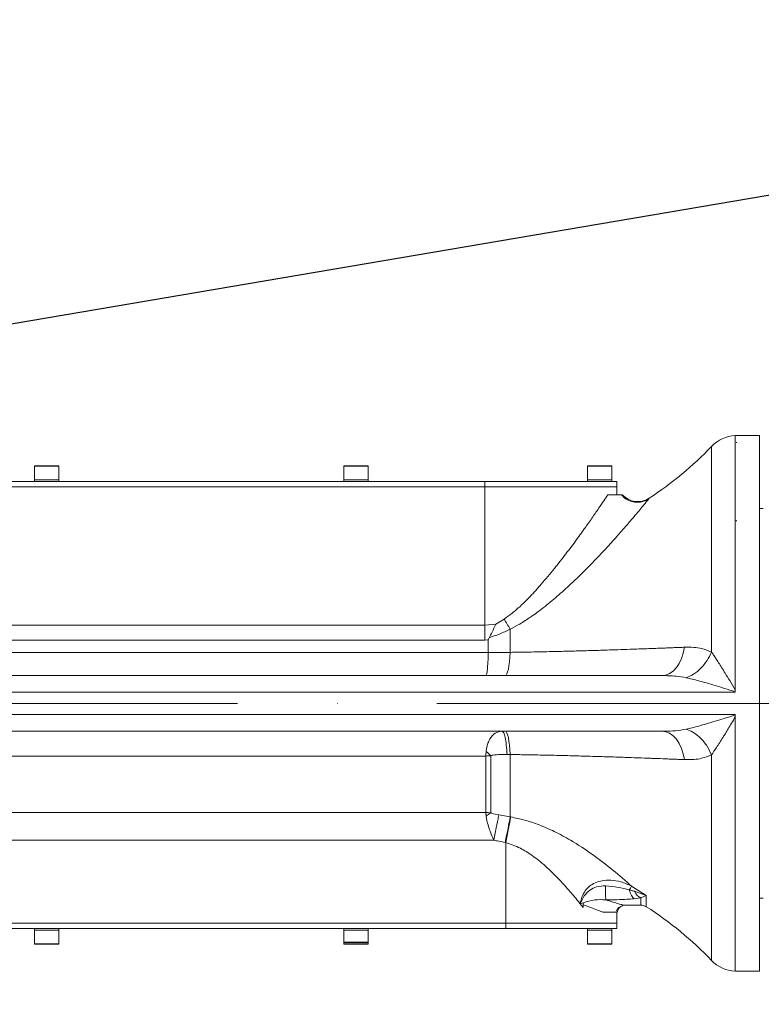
# Model space of a CAD drawing. Header units: millimetres. Extents: x 51337 to 61814, y -21781 to -12277.
# Tile 48 of 256: x 55717 to 55930, y -18391 to -18108. Entities that reach past the tile are written whole.
import ezdxf

# ---------------------------------------------------------------- set-up
doc = ezdxf.new("R2010")
doc.units = ezdxf.units.MM
doc.header["$LTSCALE"] = 0.3175
doc.linetypes.add('ACAD_ISO10W100', pattern=[18, 12, -3, 0, -3])
for name, color, linetype, lineweight in [('1轮廓实线层', 7, 'Continuous', 18), ('7标注层', 4, 'Continuous', 13), ('中心线', 4, 'ACAD_ISO10W100', 20), ('粗实线', 7, 'Continuous', 18)]:
    doc.layers.add(name, color=color, linetype=linetype, lineweight=lineweight)
doc.styles.add('标准汉字', font='gbenor.shx', dxfattribs={"bigfont": 'gbcbig.shx'})
doc.dimstyles.new('M1：15', dxfattribs={"dimscale": 15, "dimtxt": 3.5, "dimasz": 2.5, "dimexe": 2, "dimexo": 0, "dimgap": 0.5, "dimtad": 1, "dimdec": 4, "dimdsep": 46, "dimtxsty": '标准汉字', "dimcen": 5, "dimdle": 5, "dimclrd": 1, "dimclre": 1, "dimclrt": 256, "dimadec": 4, "dimazin": 2, "dimtfac": 1, "dimtdec": 4, "dimtmove": 0, "dimatfit": 3, "dimfxl": 1, "dimtolj": 1, "dimarcsym": 0})
doc.dimstyles.new('M1：18.5', dxfattribs={"dimscale": 18.5, "dimtxt": 3.5, "dimasz": 2.5, "dimexe": 2, "dimexo": 0, "dimgap": 1.5, "dimtad": 1, "dimdec": 4, "dimdsep": 46, "dimtxsty": '标准汉字', "dimcen": 5, "dimdle": 5, "dimclrd": 1, "dimclre": 1, "dimclrt": 256, "dimadec": 4, "dimazin": 2, "dimtfac": 1, "dimtdec": 4, "dimtmove": 2, "dimatfit": 3, "dimfxl": 1, "dimfrac": 2, "dimtolj": 1, "dimarcsym": 0})

# ---------------------------------------------------------------- blocks, each defined once
blk = doc.blocks.new('*D33')
at = {"layer": '7标注层', "color": 1, "lineweight": -2, "ltscale": 30, "transparency": 16777216}
blk.add_line((54654.41, -18230.56), (54753.28, -18247.99), dxfattribs=at)
blk.add_arc((55072.94, -18304.36), 354.6, 6.0621, 163.9379, dxfattribs=at)
at = {"layer": '7标注层', "color": 1, "lineweight": 20, "ltscale": 30, "transparency": 16777216}
for points in [[(54738.28, -18207.66), (54726.1, -18204.84), (54723.74, -18242.78)], [(55431.8, -18266.58), (55419.32, -18267.24), (55427.54, -18304.36)]]:
    blk.add_solid(points, dxfattribs=at)
at = {"layer": 'Defpoints', "color": 0, "lineweight": 20, "ltscale": 30, "transparency": 16777216}
for p in [(53093.16, -17955.27), (54932.5, -17978.76), (54654.41, -18230.56), (54794.67, -18304.36), (56512.47, -18304.36)]:
    blk.add_point(p, dxfattribs=at)
at = {"layer": '7标注层', "ltscale": 30, "transparency": 16777216, "insert": (55140.13, -17921.86), "char_height": 52.5, "attachment_point": 5, "rotation": 350.0374, "style": '标准汉字'}
blk.add_mtext('\\A1;165%%D', dxfattribs=at)
blk = doc.blocks.new('*D34')
at = {"layer": '7标注层', "color": 1, "lineweight": -2, "ltscale": 30, "transparency": 16777216}
blk.add_line((54654.41, -18378.15), (54761.15, -18359.33), dxfattribs=at)
blk.add_arc((55072.94, -18304.36), 346.6, 196.2021, 353.7979, dxfattribs=at)
at = {"layer": '7标注层', "color": 1, "lineweight": 20, "ltscale": 30, "transparency": 16777216}
for points in [[(55411.28, -18341.46), (55423.76, -18342.14), (55419.55, -18304.36)], [(54734.02, -18402.48), (54746.2, -18399.65), (54731.61, -18364.54)]]:
    blk.add_solid(points, dxfattribs=at)
at = {"layer": 'Defpoints', "color": 0, "lineweight": 20, "ltscale": 30, "transparency": 16777216}
for p in [(54794.67, -18304.36), (56512.47, -18304.36), (54654.41, -18378.15), (54935.66, -18622.61), (53093.16, -18653.45)]:
    blk.add_point(p, dxfattribs=at)
at = {"layer": '7标注层', "ltscale": 30, "transparency": 16777216, "insert": (55100.21, -18616.02), "char_height": 52.5, "attachment_point": 5, "rotation": 5, "style": '标准汉字'}
blk.add_mtext('\\A1;165%%D', dxfattribs=at)
blk = doc.blocks.new('*D35')
at = {"layer": '7标注层', "color": 1, "lineweight": -2, "ltscale": 30, "transparency": 16777216}
for p, q in [((56900.7, -17993.69), (57009.25, -17975.23)), ((56623.97, -18040.72), (55072.94, -18304.36))]:
    blk.add_line(p, q, dxfattribs=at)
at = {"layer": '7标注层', "color": 1, "lineweight": 18, "transparency": 16777216}
blk.add_solid([(57010.54, -17982.83), (57007.96, -17967.64), (57054.85, -17967.48)], dxfattribs=at)
at = {"layer": 'Defpoints', "color": 0, "lineweight": 18, "transparency": 16777216}
for p in [(57054.85, -17967.48), (55072.94, -18304.36)]:
    blk.add_point(p, dxfattribs=at)
at = {"layer": '7标注层', "transparency": 16777216, "insert": (56762.33, -18017.2), "char_height": 64.75, "attachment_point": 5, "rotation": 9.6466, "style": '标准汉字'}
blk.add_mtext('\\A1;R2010.3', dxfattribs=at)

msp = doc.modelspace()

# ---------------------------------------------------------------- linework, layer by layer
at = {"layer": '1轮廓实线层', "ltscale": 30}
for points in [[(55901.84071, -18296.35533), (55902.97343, -18296.20594), (55904.07231, -18295.76225), (55905.10448, -18295.03751), (55906.0392, -18294.0534), (55906.84845, -18292.83926), (55907.5081, -18291.43143), (55907.9984, -18289.87194), (55908.30471, -18288.20737)], [(55856.80838, -18296.35533), (55857.04609, -18296.23671), (55857.27813, -18295.88369), (55857.49902, -18295.30465), (55857.70353, -18294.51329), (55857.88675, -18293.52841), (55858.04447, -18292.37338), (55858.17285, -18291.07558), (55858.26882, -18289.66579)], [(55858.26882, -18319.04485), (55858.17285, -18317.63508), (55858.04447, -18316.33728), (55857.88675, -18315.18223), (55857.70353, -18314.19735), (55857.49902, -18313.40601), (55857.27813, -18312.82695), (55857.04609, -18312.47393), (55856.80838, -18312.35533)], [(55908.30471, -18320.50327), (55907.9984, -18318.83871), (55907.5081, -18317.27921), (55906.84845, -18315.87138), (55906.0392, -18314.65726), (55905.10448, -18313.67313), (55904.07231, -18312.9484), (55902.97343, -18312.50471), (55901.84071, -18312.35533)], [(55858.26882, -18336.97165), (55858.12428, -18337.69925), (55857.96495, -18338.50104), (55857.7927, -18339.36806), (55857.60941, -18340.2906), (55857.41713, -18341.25828), (55857.21805, -18342.26031), (55857.01438, -18343.28543), (55856.80838, -18344.32216)], [(55858.42003, -18336.99826), (55858.274, -18337.72564), (55858.11307, -18338.52736), (55857.93903, -18339.39437), (55857.75389, -18340.31697), (55857.55958, -18341.2848), (55857.35842, -18342.28701), (55857.1526, -18343.31236), (55856.94446, -18344.34933)], [(55890.89735, -18362.39934), (55890.94861, -18362.39078), (55891.40113, -18362.35516)]]:
    msp.add_lwpolyline(points, dxfattribs=at)
for centre, radius, start, end in [((55923.35499, -18237.35532), 10, 92.3319695, 136.4239251), ((55843.66441, -18161.53044), 100, 303.0382709, 316.4239251), ((55721.54446, -18236.15532), 0.1, 90, 180), ((55728.34446, -18236.15532), 0.1, 0, 90), ((55810.54446, -18236.15532), 0.1, 90, 180), ((55817.34446, -18236.15532), 0.1, 360, 90), ((55880.54446, -18236.15532), 0.1, 90, 180), ((55887.34446, -18236.15532), 0.1, 0, 90), ((55894.92797, -18240.33476), 6.00127, 222.063455, 302.9611642), ((55893.76934, -18259.43848), 42.59619, 208.9983643, 213.5484592), ((55833.48361, -18338.37195), 26.98053, 44.6273262, 48.5990607), ((55859.9692, -18347.82421), 14.0374, 121.2574428, 128.0022116), ((55891.42155, -18365.31772), 2.96508, 100.1827914, 161.0602389), ((55895.75749, -18365.35532), 3, 57.5174945, 90), ((55843.66441, -18447.1802), 100, 43.5760749, 57.5174945), ((55810.54446, -18372.95532), 0.1, 180, 270), ((55817.34446, -18372.95532), 0.1, 270, 0), ((55721.54446, -18373.45532), 0.1, 180, 270), ((55728.34446, -18373.45532), 0.1, 270, 0), ((55810.54446, -18373.45532), 0.1, 180, 270), ((55817.34446, -18373.45532), 0.1, 270, 0), ((55880.54446, -18373.45532), 0.1, 180, 270), ((55887.34446, -18373.45532), 0.1, 270, 0), ((55923.35499, -18371.35532), 10, 223.5760749, 267.6869063)]:
    msp.add_arc(centre, radius, start, end, dxfattribs=at)
at = {"layer": '中心线', "ltscale": 30}
msp.add_line((56466.08528, -18304.35532), (54721.45637, -18304.35532), dxfattribs=at)
at = {"layer": '粗实线', "ltscale": 30}
for p, q in [((55929.94448, -18227.35532), (55922.94445, -18227.35532)), ((55922.9448, -18227.36374), (55922.9448, -18229.31587)), ((55929.94448, -18229.31236), (55929.94448, -18227.35532)), ((55916.11042, -18289.58431), (55916.11042, -18230.46215)), ((55922.94516, -18229.31866), (55922.94516, -18251.9162)), ((55923.355, -18229.31242), (55923.355, -18229.31236)), ((55929.94448, -18381.35532), (55929.94448, -18229.31236)), ((55721.44445, -18236.15532), (55721.44445, -18240.05532)), ((55724.94443, -18236.15532), (55721.44445, -18236.15532)), ((55721.54446, -18236.05533), (55724.94443, -18236.05533)), ((55724.94443, -18236.05533), (55728.34446, -18236.05533)), ((55728.44448, -18236.15532), (55724.94443, -18236.15532)), ((55728.44448, -18240.05532), (55728.44448, -18236.15532)), ((55810.44443, -18236.15532), (55810.44443, -18240.05532)), ((55813.94448, -18236.15532), (55810.44443, -18236.15532)), ((55810.54445, -18236.05533), (55813.94448, -18236.05533)), ((55813.94448, -18236.05533), (55817.34445, -18236.05533)), ((55817.44446, -18236.15532), (55813.94448, -18236.15532)), ((55817.44446, -18240.05532), (55817.44446, -18236.15532)), ((55880.44449, -18236.15532), (55880.44449, -18240.05532)), ((55883.94447, -18236.15532), (55880.44449, -18236.15532)), ((55880.54444, -18236.05533), (55883.94447, -18236.05533)), ((55883.94447, -18236.05533), (55887.34444, -18236.05533)), ((55887.44446, -18236.15532), (55883.94447, -18236.15532)), ((55887.44446, -18240.05532), (55887.44446, -18236.15532)), ((55721.44445, -18240.05532), (55721.44445, -18240.55532)), ((55721.44445, -18240.05532), (55728.44448, -18240.05532)), ((55728.44448, -18240.55532), (55728.44448, -18240.05532)), ((55810.44443, -18240.05532), (55810.44443, -18240.55532)), ((55810.44443, -18240.05532), (55817.44446, -18240.05532)), ((55817.44446, -18240.55532), (55817.44446, -18240.05532)), ((55880.44449, -18240.05532), (55880.44449, -18240.55532)), ((55880.44449, -18240.05532), (55887.44446, -18240.05532)), ((55887.44446, -18240.55532), (55887.44446, -18240.05532)), ((55850.94448, -18240.55532), (55598.94445, -18240.55532)), ((55850.94448, -18242.05532), (55598.94445, -18242.05532)), ((55850.94442, -18281.88312), (55850.94448, -18242.05532)), ((55850.94448, -18242.05532), (55850.94448, -18240.55532)), ((55888.94447, -18240.55532), (55850.94448, -18240.55532)), ((55888.94447, -18242.05532), (55850.94448, -18242.05532)), ((55888.94447, -18242.05532), (55888.94447, -18240.55532)), ((55888.94447, -18244.35533), (55888.94447, -18242.05532)), ((55930.94446, -18248.35533), (55929.94448, -18248.35533)), ((55922.9448, -18251.91621), (55922.9448, -18300.45629)), ((55923.355, -18251.89512), (55923.355, -18251.89496)), ((55524.94444, -18281.88312), (55850.94442, -18281.88312)), ((55850.94442, -18281.88312), (55854.13029, -18281.52565)), ((55850.94442, -18286.12316), (55850.94442, -18281.88312)), ((55854.13011, -18281.52577), (55856.51328, -18280.08846)), ((55858.26882, -18282.97893), (55858.26882, -18289.66579)), ((55850.94442, -18286.12316), (55524.94444, -18286.12316)), ((55851.93773, -18286.10535), (55850.94442, -18286.12316)), ((55851.93773, -18289.72654), (55851.93773, -18286.10535)), ((55700.6463, -18289.75155), (55851.93737, -18289.75155)), ((55851.93737, -18289.75155), (55851.93767, -18289.72644)), ((55851.93767, -18289.72654), (55858.2687, -18289.66579)), ((55557.9445, -18296.35533), (55901.84071, -18296.35533)), ((55902.88325, -18296.22058), (55902.76726, -18296.3629)), ((55922.94445, -18301.14699), (55565.15582, -18301.14699)), ((55922.94445, -18300.45586), (55922.94445, -18301.01683)), ((55922.94445, -18301.14699), (55922.94445, -18301.0169)), ((55565.15582, -18307.56365), (55922.94445, -18307.56365)), ((55922.94445, -18307.56365), (55922.94445, -18307.69381)), ((55922.94445, -18307.69381), (55922.94445, -18308.25478)), ((55922.94463, -18308.25437), (55922.94463, -18381.27408)), ((55901.84071, -18312.35533), (55557.94447, -18312.35533)), ((55901.84071, -18312.35533), (55902.75749, -18312.31879)), ((55902.75463, -18312.34412), (55902.85786, -18312.48375)), ((55852.68541, -18319.41833), (55852.68541, -18335.82442)), ((55858.26882, -18319.04485), (55858.26882, -18336.97165)), ((55916.11042, -18378.24849), (55916.11042, -18319.12634)), ((55851.19065, -18319.48495), (55524.94444, -18319.48495)), ((55851.19065, -18335.67518), (55851.19065, -18319.48495)), ((55592.94458, -18335.67518), (55851.19065, -18335.67518)), ((55858.26882, -18336.97165), (55854.95599, -18336.3833)), ((55853.55576, -18343.68724), (55592.94452, -18343.68724)), ((55856.9444, -18344.34931), (55856.94446, -18367.55532)), ((55893.12448, -18356.90146), (55897.36863, -18359.59267)), ((55893.93344, -18358.33745), (55897.36863, -18359.59267)), ((55893.86954, -18360.5119), (55895.75734, -18360.23559)), ((55895.75734, -18360.23559), (55897.36863, -18359.59267)), ((55895.75752, -18360.23559), (55895.75752, -18362.35533)), ((55897.36863, -18359.59267), (55897.36863, -18362.82465)), ((55929.94448, -18360.35532), (55930.94446, -18360.35532)), ((55888.94447, -18367.55532), (55888.94447, -18364.35533)), ((55890.89604, -18362.39844), (55890.88752, -18362.35294)), ((55891.41913, -18362.35533), (55895.75752, -18362.35533)), ((55856.94446, -18367.55532), (55592.94446, -18367.55532)), ((55856.94446, -18369.05532), (55856.94446, -18367.55532)), ((55888.94447, -18367.55532), (55856.94446, -18367.55532)), ((55888.94447, -18369.05532), (55888.94447, -18367.55532)), ((55856.94446, -18369.05532), (55592.94446, -18369.05532)), ((55721.44445, -18369.05532), (55721.44445, -18369.55533)), ((55721.44445, -18369.55533), (55721.44445, -18373.45532)), ((55728.44448, -18369.55533), (55721.44445, -18369.55533)), ((55721.44445, -18369.55533), (55728.4176, -18369.55533)), ((55728.4176, -18369.55533), (55728.44448, -18369.55533)), ((55728.44448, -18369.55533), (55728.44448, -18369.05532)), ((55728.44448, -18373.45532), (55728.44448, -18369.55533)), ((55810.44443, -18369.05532), (55810.44443, -18372.95533)), ((55810.44443, -18369.05532), (55810.44443, -18369.55533)), ((55810.44443, -18369.55533), (55817.44446, -18369.55533)), ((55817.44446, -18372.95533), (55817.44446, -18369.05532)), ((55817.44446, -18369.55533), (55817.44446, -18369.05532)), ((55888.94447, -18369.05532), (55856.94446, -18369.05532)), ((55880.44449, -18369.05532), (55880.44449, -18369.55533)), ((55880.44449, -18369.55533), (55880.44449, -18373.45532)), ((55887.44446, -18369.55533), (55880.44449, -18369.55533)), ((55887.44446, -18369.55533), (55887.44446, -18369.05532)), ((55887.44446, -18373.45532), (55887.44446, -18369.55533)), ((55810.44443, -18372.95533), (55810.44443, -18373.45532)), ((55810.44443, -18372.95533), (55813.94448, -18372.95533)), ((55813.94448, -18373.05533), (55810.54445, -18373.05533)), ((55813.94448, -18372.95533), (55817.44446, -18372.95533)), ((55817.34445, -18373.05533), (55813.94448, -18373.05533)), ((55817.44446, -18373.45532), (55817.44446, -18372.95533)), ((55721.44445, -18373.45532), (55724.94443, -18373.45532)), ((55724.94443, -18373.55532), (55721.54446, -18373.55532)), ((55724.94443, -18373.45532), (55728.44448, -18373.45532)), ((55728.34446, -18373.55532), (55724.94443, -18373.55532)), ((55810.44443, -18373.45532), (55813.94448, -18373.45532)), ((55813.94448, -18373.55532), (55810.54445, -18373.55532)), ((55813.94448, -18373.45532), (55817.44446, -18373.45532)), ((55817.34445, -18373.55532), (55813.94448, -18373.55532)), ((55880.44449, -18373.45532), (55883.94447, -18373.45532)), ((55883.94447, -18373.55532), (55880.54444, -18373.55532)), ((55883.94447, -18373.45532), (55887.44446, -18373.45532)), ((55887.34444, -18373.55532), (55883.94447, -18373.55532)), ((55922.94463, -18381.35532), (55929.94448, -18381.35532))]:
    msp.add_line(p, q, dxfattribs=at)
for points, knots in [([(55923.2203, -18229.34041), (55923.24576, -18229.33516), (55923.29092, -18229.32584), (55923.33555, -18229.31646), (55923.355, -18229.31236)], [0, 0, 0, 0, 63918.22502553, 113324.834149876, 113324.834149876, 113324.834149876, 113324.834149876]), ([(55923.2203, -18229.34041), (55923.26149, -18229.33233), (55923.30765, -18229.32327), (55923.35041, -18229.31347), (55923.355, -18229.31242)], [0, 0, 0, 0, 101141.778215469, 113324.883545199, 113324.883545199, 113324.883545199, 113324.883545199]), ([(55856.51328, -18280.08846), (55857.25871, -18279.56268), (55858.89385, -18278.40935), (55861.38131, -18276.20712), (55864.21218, -18273.40028), (55867.49093, -18269.77165), (55870.91364, -18265.65373), (55874.28845, -18261.33026), (55877.24403, -18257.37139), (55879.81115, -18253.81044), (55881.94081, -18250.7784), (55883.70215, -18248.21769), (55885.14507, -18246.08507), (55885.92596, -18244.91231), (55886.29683, -18244.35533)], [0, 0, 0, 0, 28269.662158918, 62010.575778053, 103657.636505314, 153881.500786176, 217988.893106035, 277693.645725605, 337012.278909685, 388717.31277446, 436257.937900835, 478214.666618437, 515801.881954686, 549800.143619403, 549800.143619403, 549800.143619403, 549800.143619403]), ([(55858.26882, -18282.97893), (55859.18315, -18282.50595), (55861.20102, -18281.46213), (55864.36159, -18279.39861), (55867.96927, -18276.73227), (55871.8205, -18273.52853), (55876.044, -18269.70709), (55880.28065, -18265.57551), (55884.31488, -18261.39373), (55887.71499, -18257.70001), (55890.488, -18254.5769), (55892.72072, -18251.98923), (55894.46977, -18249.9175), (55895.82594, -18248.28259), (55896.83772, -18247.04687), (55897.53556, -18246.18786), (55897.90955, -18245.72284), (55897.99139, -18245.62094), (55898.00151, -18245.60833)], [0, 0, 0, 0, 32600.804594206, 71947.728110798, 120120.292007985, 176548.637329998, 234486.584933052, 307967.248426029, 376457.50356069, 438347.249580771, 493211.834932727, 540973.001840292, 584829.568591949, 622626.070269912, 658126.748584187, 690315.535082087, 720446.171867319, 724698.257275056, 724698.257275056, 724698.257275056, 724698.257275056]), ([(55890.47261, -18244.35533), (55890.46308, -18244.35533), (55890.44261, -18244.35533), (55888.99143, -18244.35533), (55887.33829, -18244.35533), (55886.35681, -18244.35533), (55886.29695, -18244.35533)], [0, 0, 0, 0, 46688.990650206, 100228.235181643, 194481.900184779, 200604.010413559, 200604.010413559, 200604.010413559, 200604.010413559]), ([(55898.12966, -18245.51675), (55897.77276, -18245.72569), (55897.00613, -18246.17448), (55895.61171, -18246.52878), (55894.00164, -18246.54721), (55892.33114, -18246.06222), (55890.98341, -18245.27733), (55890.41239, -18244.53645), (55890.21405, -18244.27911)], [0, 0, 0, 0, 40725.439149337, 87477.375982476, 139964.283652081, 197011.337656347, 256491.583998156, 288147.997983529, 288147.997983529, 288147.997983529, 288147.997983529]), ([(55898.00151, -18245.60833), (55898.08283, -18245.50712), (55898.21337, -18245.34465), (55898.19708, -18245.36503), (55898.19094, -18245.37272)], [0, 0, 0, 0, 70516.533842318, 113197.091883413, 113197.091883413, 113197.091883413, 113197.091883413]), ([(55923.355, -18251.89496), (55923.35041, -18251.89151), (55923.30757, -18251.85943), (55923.2614, -18251.83001), (55923.22018, -18251.80375)], [0, 0, 0, 0, 12164.622203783, 113356.676027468, 113356.676027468, 113356.676027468, 113356.676027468]), ([(55923.355, -18251.89512), (55923.33016, -18251.87807), (55923.28546, -18251.84738), (55923.24026, -18251.81717), (55923.22018, -18251.80375)], [0, 0, 0, 0, 63000.332693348, 113356.323534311, 113356.323534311, 113356.323534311, 113356.323534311]), ([(55854.12999, -18281.52612), (55854.12225, -18281.54138), (55853.72754, -18282.31938), (55853.21339, -18283.73461), (55852.46982, -18284.94624), (55852.15702, -18285.45593)], [0, 0, 0, 0, 1823.768029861, 92995.734344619, 159197.629148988, 159197.629148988, 159197.629148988, 159197.629148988]), ([(55852.15702, -18285.45593), (55852.08345, -18285.58278), (55851.96353, -18285.78957), (55851.94492, -18286.01732), (55851.93773, -18286.10535)], [0, 0, 0, 0, 69305.217628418, 112977.991607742, 112977.991607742, 112977.991607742, 112977.991607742]), ([(55852.15696, -18285.45584), (55853.15679, -18285.12879), (55855.25476, -18284.44253), (55857.23323, -18283.4818), (55858.26882, -18282.97893)], [0, 0, 0, 0, 53847.476121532, 112988.814350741, 112988.814350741, 112988.814350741, 112988.814350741]), ([(55858.2687, -18289.66579), (55859.89319, -18289.64265), (55863.22076, -18289.59524), (55868.17654, -18289.4987), (55872.09068, -18289.40898), (55874.94027, -18289.33768), (55876.79228, -18289.28911), (55878.69748, -18289.23674), (55880.65403, -18289.18055), (55882.65899, -18289.12067), (55884.95512, -18289.04957), (55887.69639, -18288.96267), (55891.021, -18288.85193), (55894.95807, -18288.71318), (55898.3317, -18288.58987), (55900.81767, -18288.49651), (55901.99006, -18288.45228), (55903.08595, -18288.41089), (55904.27364, -18288.36507), (55905.70224, -18288.30965), (55907.04133, -18288.25729), (55907.89233, -18288.22366), (55908.30471, -18288.20737)], [0, 0, 0, 0, 79557.238311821, 162962.66638275, 245815.237463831, 276262.136960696, 307856.501564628, 340600.061302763, 374491.888704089, 409537.757237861, 445735.532225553, 496055.498887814, 556493.183586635, 627062.741295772, 715619.346722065, 750302.581470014, 773638.515322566, 785624.314284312, 816268.7307128, 845833.094087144, 873729.413462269, 899956.68956073, 899956.68956073, 899956.68956073, 899956.68956073]), ([(55908.30471, -18288.20737), (55909.21518, -18288.20019), (55910.92953, -18288.18667), (55913.5737, -18288.54602), (55915.18567, -18289.2058), (55916.11042, -18289.5843)], [0, 0, 0, 0, 51997.373347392, 97906.540324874, 159682.581350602, 159682.581350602, 159682.581350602, 159682.581350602]), ([(55851.93737, -18289.75155), (55851.90616, -18290.6856), (55851.84387, -18292.54932), (55851.67915, -18294.65946), (55851.48013, -18296.08472), (55851.33269, -18296.26507), (55851.25889, -18296.35533)], [0, 0, 0, 0, 50263.424715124, 100290.242353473, 150255.177621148, 200317.079352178, 200317.079352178, 200317.079352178, 200317.079352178]), ([(55908.86577, -18296.97234), (55909.5774, -18296.66491), (55911.04344, -18296.03157), (55913.11163, -18294.3077), (55914.92718, -18292.12124), (55915.71848, -18290.42455), (55916.11036, -18289.58428)], [0, 0, 0, 0, 47798.39223385, 98469.770738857, 150205.907450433, 200965.187198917, 200965.187198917, 200965.187198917, 200965.187198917]), ([(55916.11042, -18289.5843), (55916.30968, -18289.8655), (55916.7309, -18290.45995), (55917.41918, -18291.48728), (55918.19355, -18292.67646), (55919.08034, -18294.07485), (55920.13782, -18295.79399), (55921.44288, -18297.94421), (55922.41328, -18299.56754), (55922.94457, -18300.45629)], [0, 0, 0, 0, 31394.204180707, 66365.420824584, 104997.394760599, 147354.911109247, 196807.662424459, 259357.129103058, 335034.612058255, 335034.612058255, 335034.612058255, 335034.612058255]), ([(55901.84071, -18296.35533), (55903.21708, -18296.37204), (55905.60279, -18296.401), (55907.8957, -18296.80248), (55908.86577, -18296.97234)], [0, 0, 0, 0, 65367.8665177, 113303.881056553, 113303.881056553, 113303.881056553, 113303.881056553]), ([(55908.86577, -18296.97234), (55909.41336, -18297.09833), (55910.59129, -18297.36936), (55912.51964, -18297.87626), (55914.73275, -18298.49667), (55917.18374, -18299.22217), (55919.95508, -18300.07266), (55921.88966, -18300.68373), (55922.94445, -18301.0169)], [0, 0, 0, 0, 34675.03264032, 74590.288960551, 119782.388208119, 171054.607592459, 224516.570309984, 288612.784221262, 288612.784221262, 288612.784221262, 288612.784221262]), ([(55908.86577, -18311.73832), (55909.4125, -18311.61248), (55910.58966, -18311.34154), (55912.51846, -18310.83467), (55914.73261, -18310.21401), (55917.18441, -18309.48826), (55919.95529, -18308.63793), (55921.88961, -18308.02693), (55922.94445, -18307.69374)], [0, 0, 0, 0, 34628.432470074, 74557.825577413, 119827.439475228, 171098.169601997, 224550.76000061, 288659.773062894, 288659.773062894, 288659.773062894, 288659.773062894]), ([(55916.11042, -18319.12634), (55916.58493, -18318.44229), (55917.65135, -18316.90492), (55919.01155, -18314.75005), (55920.13661, -18312.91975), (55920.94738, -18311.5838), (55921.8992, -18310.00607), (55922.58114, -18308.86334), (55922.94457, -18308.25437)], [0, 0, 0, 0, 63706.172015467, 143174.494790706, 171297.267409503, 204926.436829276, 244080.173664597, 288752.718644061, 288752.718644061, 288752.718644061, 288752.718644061]), ([(55855.89846, -18312.35533), (55855.2193, -18312.46303), (55853.9095, -18312.67074), (55852.63843, -18314.05372), (55851.88951, -18315.55945), (55851.50974, -18316.76341), (55851.37831, -18317.74632), (55851.32649, -18318.13385)], [0, 0, 0, 0, 78957.270313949, 152273.037604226, 180166.060671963, 220408.885231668, 246603.29404409, 246603.29404409, 246603.29404409, 246603.29404409]), ([(55855.89846, -18312.35533), (55856.05575, -18312.44708), (55856.37033, -18312.63057), (55856.79541, -18314.07962), (55857.14564, -18316.21845), (55857.27656, -18318.09666), (55857.34203, -18319.03577)], [0, 0, 0, 0, 50109.490793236, 100216.522037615, 150323.907002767, 200432.353629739, 200432.353629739, 200432.353629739, 200432.353629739]), ([(55902.75749, -18312.31879), (55903.75326, -18312.30395), (55905.82936, -18312.27302), (55907.82652, -18311.92133), (55908.86577, -18311.73832)], [0, 0, 0, 0, 54356.606641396, 113329.590029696, 113329.590029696, 113329.590029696, 113329.590029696]), ([(55916.11036, -18319.12636), (55915.66318, -18318.18504), (55914.76165, -18316.28727), (55912.78816, -18314.08806), (55910.77188, -18312.54222), (55909.48935, -18312.00131), (55908.86577, -18311.73832)], [0, 0, 0, 0, 56934.937112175, 114785.001023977, 159092.138854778, 201020.180158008, 201020.180158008, 201020.180158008, 201020.180158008]), ([(55851.19065, -18319.48495), (55851.1977, -18319.48447), (55851.6971, -18319.45027), (55852.19477, -18319.43419), (55852.68541, -18319.41833)], [0, 0, 0, 0, 1596.287771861, 113023.586435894, 113023.586435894, 113023.586435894, 113023.586435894]), ([(55851.19065, -18319.48495), (55851.19128, -18319.47831), (55851.23558, -18319.01506), (55851.28136, -18318.57127), (55851.32649, -18318.13385)], [0, 0, 0, 0, 1621.79847974, 113021.857766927, 113021.857766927, 113021.857766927, 113021.857766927]), ([(55857.34203, -18319.03577), (55856.67071, -18319.03592), (55855.32993, -18319.0362), (55853.83887, -18319.14032), (55852.9473, -18319.2886), (55852.7446, -18319.38901), (55852.68541, -18319.41833)], [0, 0, 0, 0, 85505.282333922, 170775.811638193, 191761.666104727, 200416.717945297, 200416.717945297, 200416.717945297, 200416.717945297]), ([(55857.34203, -18319.03577), (55857.51503, -18319.03747), (55857.82397, -18319.04049), (55858.13284, -18319.04352), (55858.26876, -18319.04485)], [0, 0, 0, 0, 63309.876269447, 113059.717446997, 113059.717446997, 113059.717446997, 113059.717446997]), ([(55858.26876, -18319.04485), (55860.01198, -18319.06984), (55863.58862, -18319.1211), (55868.88274, -18319.22679), (55874.12544, -18319.34992), (55879.39742, -18319.49209), (55883.59873, -18319.61786), (55886.86648, -18319.72211), (55889.04423, -18319.79398), (55891.50998, -18319.87742), (55893.65821, -18319.95261), (55897.06834, -18320.07156), (55896.98166, -18320.07172), (55896.9818, -18320.07172), (55896.98187, -18320.07172), (55896.98206, -18320.07172), (55896.98221, -18320.07174), (55896.98278, -18320.07175), (55896.98362, -18320.07179), (55896.98535, -18320.07183), (55896.98909, -18320.072), (55896.99736, -18320.07227), (55897.02246, -18320.07318), (55897.10534, -18320.07623), (55897.40176, -18320.08698), (55898.02948, -18320.10996), (55898.9482, -18320.14388), (55900.58894, -18320.20491), (55902.40023, -18320.27346), (55904.32471, -18320.34767), (55905.76725, -18320.40366), (55907.08254, -18320.45504), (55907.90916, -18320.48766), (55908.30471, -18320.50327)], [0, 0, 0, 0, 110329.753825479, 226368.167296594, 339744.571333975, 451735.360735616, 575911.992765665, 624978.100509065, 677098.059985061, 730133.022756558, 792214.592505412, 868216.396187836, 868221.509779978, 868222.750008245, 868223.990236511, 868226.470693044, 868233.493331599, 868243.497177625, 868262.438594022, 868298.224337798, 868372.937154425, 868536.063714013, 868920.15334257, 870231.844256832, 874696.396602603, 890978.540067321, 917070.8539498, 943714.652893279, 1015301.44251372, 1056563.344588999, 1094911.630812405, 1130342.89858926, 1162854.595763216, 1162854.595763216, 1162854.595763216, 1162854.595763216]), ([(55908.30471, -18320.50327), (55909.21513, -18320.51045), (55910.92925, -18320.52398), (55913.57354, -18320.16465), (55915.18553, -18319.50489), (55916.11042, -18319.12634)], [0, 0, 0, 0, 52014.06278225, 97930.592647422, 159737.624364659, 159737.624364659, 159737.624364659, 159737.624364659]), ([(55851.19065, -18335.67518), (55851.1977, -18335.67554), (55851.69704, -18335.70068), (55852.19474, -18335.76299), (55852.68541, -18335.82442)], [0, 0, 0, 0, 1596.828645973, 113046.568442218, 113046.568442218, 113046.568442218, 113046.568442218]), ([(55851.19065, -18335.67518), (55851.19128, -18335.68005), (55851.23559, -18336.01949), (55851.28136, -18336.39389), (55851.32649, -18336.76292)], [0, 0, 0, 0, 1621.978727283, 113044.630308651, 113044.630308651, 113044.630308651, 113044.630308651]), ([(55852.68541, -18335.82442), (55852.7074, -18335.83693), (55852.79654, -18335.88767), (55853.53621, -18336.14251), (55854.2866, -18336.26977), (55854.95599, -18336.3833)], [0, 0, 0, 0, 5436.720850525, 22046.253459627, 159289.960699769, 159289.960699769, 159289.960699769, 159289.960699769]), ([(55854.95599, -18336.3833), (55854.8621, -18336.87311), (55854.67431, -18337.8527), (55854.32716, -18339.66341), (55853.95067, -18341.62734), (55853.6874, -18343.00061), (55853.55576, -18343.68724)], [0, 0, 0, 0, 50117.696891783, 100233.067633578, 150349.972257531, 200466.546050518, 200466.546050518, 200466.546050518, 200466.546050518]), ([(55853.55576, -18343.68724), (55853.05192, -18342.54218), (55852.25585, -18340.73298), (55851.64386, -18338.57575), (55851.41279, -18337.42897), (55851.34694, -18336.92076), (55851.32649, -18336.76292)], [0, 0, 0, 0, 95354.538675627, 150659.959780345, 184977.049846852, 200436.849352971, 200436.849352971, 200436.849352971, 200436.849352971]), ([(55858.42003, -18336.99826), (55858.3918, -18336.99328), (55858.3414, -18336.98438), (55858.29099, -18336.97554), (55858.26882, -18336.97165)], [0, 0, 0, 0, 63346.816595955, 113089.386143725, 113089.386143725, 113089.386143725, 113089.386143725]), ([(55893.12448, -18356.90146), (55891.40441, -18355.38177), (55887.93987, -18352.32083), (55882.04231, -18347.78098), (55876.32516, -18344.01815), (55871.10984, -18341.19804), (55866.68266, -18339.2691), (55862.49902, -18337.84506), (55859.74374, -18337.27306), (55858.42003, -18336.99826)], [0, 0, 0, 0, 62161.515401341, 125205.114990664, 187264.227698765, 229751.807649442, 267737.43029477, 302365.211531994, 334383.89973663, 334383.89973663, 334383.89973663, 334383.89973663]), ([(55856.80838, -18344.32216), (55856.20035, -18344.20194), (55855.11665, -18343.98767), (55854.03189, -18343.77888), (55853.55576, -18343.68724)], [0, 0, 0, 0, 63443.998439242, 113075.902690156, 113075.902690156, 113075.902690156, 113075.902690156]), ([(55856.9444, -18344.34931), (55856.91901, -18344.34422), (55856.87368, -18344.33514), (55856.82833, -18344.32613), (55856.80838, -18344.32216)], [0, 0, 0, 0, 63341.219503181, 113091.134205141, 113091.134205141, 113091.134205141, 113091.134205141]), ([(55879.19309, -18363.04871), (55878.59931, -18362.29449), (55877.19041, -18360.50491), (55875.04691, -18357.96397), (55872.73554, -18355.39222), (55870.61526, -18353.20887), (55868.45954, -18351.18312), (55866.47885, -18349.50662), (55864.62527, -18348.1095), (55862.89301, -18346.96778), (55860.43615, -18345.53996), (55858.38257, -18344.83971), (55856.9444, -18344.34931)], [0, 0, 0, 0, 49263.975348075, 116892.699677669, 163822.347018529, 216024.505362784, 260958.68930652, 301728.802397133, 335521.632266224, 366791.283584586, 395641.07859117, 463060.007214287, 463060.007214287, 463060.007214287, 463060.007214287]), ([(55878.37287, -18361.95389), (55878.51483, -18361.25037), (55878.78133, -18359.92961), (55879.74289, -18358.20775), (55881.0293, -18356.84893), (55882.70002, -18355.83957), (55884.7942, -18355.21202), (55887.32776, -18355.09087), (55890.23095, -18355.57048), (55892.12317, -18356.44085), (55893.12448, -18356.90143)], [0, 0, 0, 0, 43360.519980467, 81403.620180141, 117402.525093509, 155235.745203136, 198033.818452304, 248681.294445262, 308573.209807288, 375886.388111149, 375886.388111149, 375886.388111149, 375886.388111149]), ([(55878.37287, -18361.95389), (55878.71343, -18361.17829), (55879.35616, -18359.71451), (55881.02828, -18357.98956), (55883.18383, -18356.91382), (55884.78424, -18356.8452), (55885.65769, -18356.80774)], [0, 0, 0, 0, 53916.441773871, 101756.126600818, 146742.691419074, 200795.17207816, 200795.17207816, 200795.17207816, 200795.17207816]), ([(55885.65763, -18356.80774), (55885.65986, -18357.27032), (55885.66443, -18358.2159), (55885.67568, -18359.42713), (55885.68911, -18360.3703), (55885.69883, -18360.67149), (55885.70358, -18360.81882)], [0, 0, 0, 0, 49128.87534488, 100426.699082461, 151724.706405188, 200852.825167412, 200852.825167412, 200852.825167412, 200852.825167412]), ([(55885.65769, -18356.80774), (55886.87077, -18356.92321), (55889.1818, -18357.14319), (55891.41533, -18357.70466), (55892.47646, -18357.9714)], [0, 0, 0, 0, 59468.325777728, 113292.762740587, 113292.762740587, 113292.762740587, 113292.762740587]), ([(55892.47646, -18357.9714), (55892.62449, -18357.72694), (55892.91533, -18357.24661), (55893.05556, -18357.01507), (55893.12442, -18356.90138)], [0, 0, 0, 0, 57677.556930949, 113323.238661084, 113323.238661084, 113323.238661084, 113323.238661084]), ([(55892.47646, -18357.9714), (55892.7659, -18358.04871), (55893.25509, -18358.17937), (55893.73676, -18358.29163), (55893.93344, -18358.33747)], [0, 0, 0, 0, 67052.984102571, 113326.06401619, 113326.06401619, 113326.06401619, 113326.06401619]), ([(55892.47646, -18357.9714), (55892.56778, -18358.27257), (55892.75253, -18358.88188), (55893.09899, -18359.62143), (55893.47628, -18360.20161), (55893.73947, -18360.40927), (55893.86954, -18360.5119)], [0, 0, 0, 0, 49658.643325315, 100468.726013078, 151283.930837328, 200935.899894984, 200935.899894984, 200935.899894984, 200935.899894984]), ([(55893.93344, -18358.33745), (55894.20689, -18358.78335), (55894.7538, -18359.67516), (55895.42294, -18360.04878), (55895.75752, -18360.23559)], [0, 0, 0, 0, 56666.871194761, 113334.821817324, 113334.821817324, 113334.821817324, 113334.821817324]), ([(55878.37287, -18361.95389), (55878.38138, -18361.95509), (55878.40116, -18361.95787), (55878.43158, -18361.94944), (55878.4596, -18361.93901), (55878.47901, -18361.93139), (55878.48885, -18361.92756), (55878.5504, -18361.90518), (55878.80939, -18361.81093), (55879.0783, -18361.71788), (55879.28702, -18361.64566)], [0, 0, 0, 0, 10435.227888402, 24236.258888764, 37610.456467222, 46133.296535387, 48741.378525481, 50237.298416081, 123131.658653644, 375899.256808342, 375899.256808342, 375899.256808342, 375899.256808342]), ([(55879.28673, -18361.64563), (55879.2562, -18361.9067), (55879.20169, -18362.37293), (55879.19572, -18362.8422), (55879.19309, -18363.04871)], [0, 0, 0, 0, 63413.373788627, 113248.03001403, 113248.03001403, 113248.03001403, 113248.03001403]), ([(55879.28702, -18361.64566), (55880.34881, -18361.31347), (55882.36939, -18360.68131), (55884.6306, -18360.77455), (55885.70358, -18360.81879)], [0, 0, 0, 0, 59516.12449048, 113259.809407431, 113259.809407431, 113259.809407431, 113259.809407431]), ([(55885.70358, -18360.81879), (55886.77156, -18360.81131), (55888.81642, -18360.79698), (55891.58332, -18360.71462), (55893.18733, -18360.57239), (55893.86954, -18360.5119)], [0, 0, 0, 0, 61590.225920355, 117926.741150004, 159620.919895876, 159620.919895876, 159620.919895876, 159620.919895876]), ([(55885.70358, -18360.81879), (55886.40257, -18361.0435), (55887.79161, -18361.49004), (55889.39282, -18361.96983), (55890.6467, -18362.28811), (55891.15028, -18362.33288), (55891.40095, -18362.35516)], [0, 0, 0, 0, 52244.854734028, 103822.042256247, 152571.140848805, 200888.138778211, 200888.138778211, 200888.138778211, 200888.138778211]), ([(55879.19303, -18362.26938), (55879.95592, -18362.54072), (55881.42806, -18363.06434), (55883.33836, -18363.77803), (55884.38987, -18364.16281), (55884.91501, -18364.35497)], [0, 0, 0, 0, 55847.523553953, 107766.990734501, 159564.669025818, 159564.669025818, 159564.669025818, 159564.669025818]), ([(55884.91495, -18364.35533), (55885.77277, -18364.35533), (55887.41023, -18364.35533), (55888.22775, -18364.35533), (55888.617, -18364.35533)], [0, 0, 0, 0, 59351.489046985, 113294.344590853, 113294.344590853, 113294.344590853, 113294.344590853]), ([(55888.61622, -18364.35533), (55888.61662, -18364.3546), (55888.61733, -18364.35329), (55888.61805, -18364.35471), (55888.61837, -18364.35533)], [0, 0, 0, 0, 63329.136411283, 113309.503099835, 113309.503099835, 113309.503099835, 113309.503099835]), ([(55889.04103, -18364.37899), (55889.0679, -18364.21796), (55889.15626, -18363.68839), (55889.75123, -18362.88882), (55890.43185, -18362.55438), (55890.75573, -18362.39523)], [0, 0, 0, 0, 29748.352484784, 97828.140931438, 159638.659006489, 159638.659006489, 159638.659006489, 159638.659006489])]:
    msp.add_open_spline(points, degree=3, knots=knots, dxfattribs=at)

# ---------------------------------------------------------------- dimensions: what is measured, and where the dimension line sits
at = {"layer": '7标注层', "ltscale": 30}
dim = msp.add_angular_dim_2l(base=(54932.49604, -17978.75929), line1=((56512.46664, -18304.35532), (54794.66887, -18304.35532)), line2=((54654.41169, -18230.5567), (53093.15683, -17955.26535)), text='165%%D', dimstyle='M1：15', override={"dimtad": 1, "dimtih": 0, "dimtoh": 0, "dimsah": 1, "dimtzin": 8}, dxfattribs=at)
dim.commit()
dim.dimension.update_dxf_attribs({"geometry": '*D33', "text_midpoint": (55134.29123, -17955.10597), "dimtype": 162})
dim = msp.add_radius_dim(center=(55072.94446, -18304.35532), mpoint=(57054.84785, -17967.48475), dimstyle='M1：18.5', override={"dimdec": 1, "dimpost": 'R<>', "dimsah": 1, "dimtzin": 8}, dxfattribs=at)
dim.commit()
dim.dimension.update_dxf_attribs({"geometry": '*D35', "text_midpoint": (56762.33176, -18017.20466), "dimtype": 164})
dim = msp.add_angular_dim_2l(base=(54935.66285, -18622.60987), line1=((54654.41169, -18378.15394), (53093.15683, -18653.44529)), line2=((56512.46664, -18304.35532), (54794.66887, -18304.35532)), text='165%%D', dimstyle='M1：15', override={"dimtad": 1, "dimtih": 0, "dimtoh": 0, "dimsah": 1, "dimtzin": 8}, dxfattribs=at)
dim.commit()
dim.dimension.update_dxf_attribs({"geometry": '*D34', "text_midpoint": (55100.21121, -18616.01575)})

doc.saveas('drawing.dxf')
